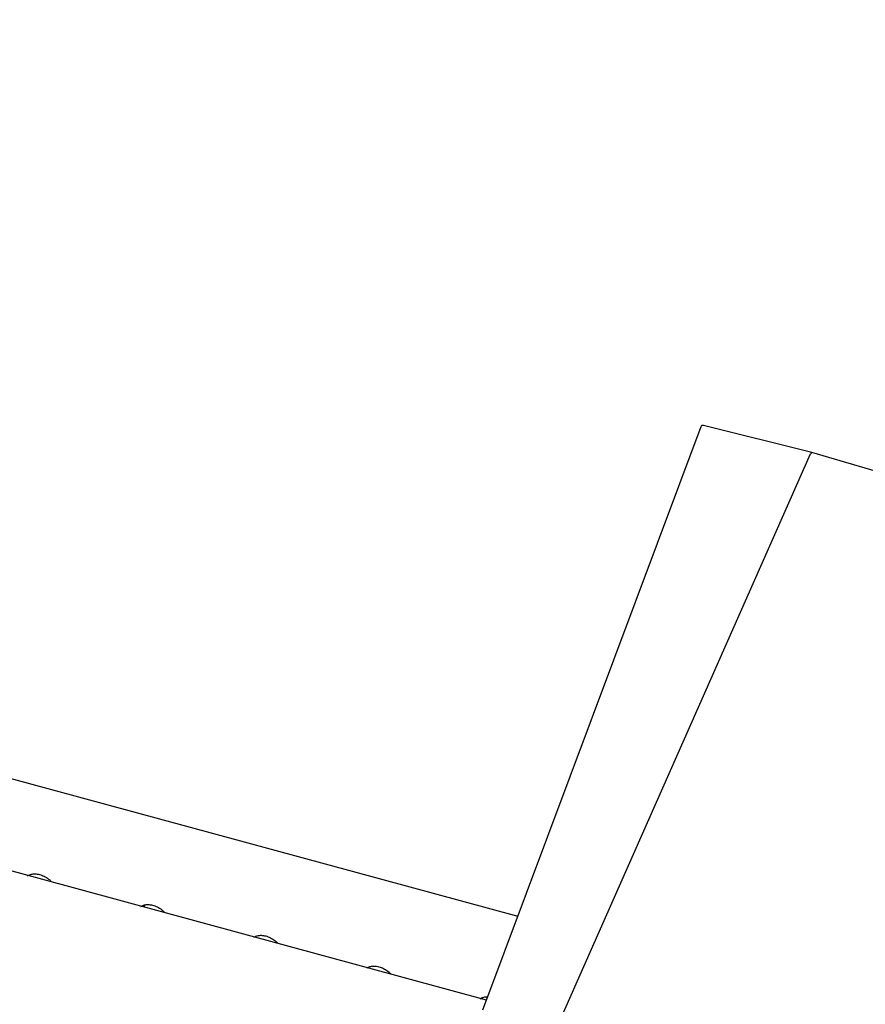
# Model space of a CAD drawing. Header units: inches. Extents: x 36 to 211, y 21 to 146.
# Tile 50 of 52: x 176 to 181, y 126 to 132. Entities that reach past the tile are written whole.
import ezdxf

# ---------------------------------------------------------------- set-up
doc = ezdxf.new("R2010")
doc.units = ezdxf.units.IN
doc.header["$LTSCALE"] = 16
doc.header["$MEASUREMENT"] = 0

msp = doc.modelspace()

# ---------------------------------------------------------------- linework, layer by layer
at = {"color": 7, "linetype": 'Continuous', "lineweight": 25}
for p, q in [((159.5526, 132.1288), (179.1716, 126.7968)), ((178.985, 126.2979), (158.1933, 131.9486)), ((180.26, 129.7075), (178.962, 126.2365)), ((180.9197, 129.554), (180.2757, 129.7158)), ((179.3997, 126.1243), (180.9127, 129.547)), ((181.548, 129.3703), (180.9198, 129.554)), ((176.9373, 126.8584), (176.9373, 126.8544)), ((176.9492, 126.8621), (176.9492, 126.8512)), ((178.4114, 126.4538), (178.4114, 126.4583))]:
    msp.add_line(p, q, dxfattribs=at)
msp.add_arc((180.2725, 129.7028), 0.0133, 75.903, 159.49694, dxfattribs=at)
msp.add_ellipse((180.9163, 129.5412), major_axis=(0.0035, 0.0129), ratio=0.400003, start_param=6.275493, end_param=7.4906, dxfattribs=at)
for points, knots in [([(176.2564, 127.0365), (176.2589, 127.0381), (176.2668, 127.043), (176.2831, 127.0481), (176.307, 127.0491), (176.334, 127.0438), (176.3618, 127.0313), (176.3843, 127.0165), (176.3955, 127.0047), (176.3993, 127.0007)], [0, 0, 0, 0, 0.079914, 0.247494, 0.407836, 0.578909, 0.74715, 0.914576, 1, 1, 1, 1]), ([(176.9291, 126.8536), (176.9317, 126.8552), (176.9395, 126.8602), (176.9558, 126.8653), (176.9798, 126.8663), (177.0067, 126.8609), (177.0345, 126.8484), (177.0571, 126.8337), (177.0683, 126.8218), (177.072, 126.8178)], [0, 0, 0, 0, 0.0799144, 0.2474942, 0.4078362, 0.5789092, 0.7471497, 0.9145759, 1, 1, 1, 1]), ([(177.6019, 126.6708), (177.6044, 126.6724), (177.6123, 126.6773), (177.6286, 126.6825), (177.6525, 126.6835), (177.6795, 126.6781), (177.7073, 126.6656), (177.7298, 126.6508), (177.741, 126.639), (177.7448, 126.635)], [0, 0, 0, 0, 0.079914, 0.247494, 0.407836, 0.578909, 0.74715, 0.914576, 1, 1, 1, 1]), ([(178.2746, 126.4879), (178.2772, 126.4895), (178.285, 126.4945), (178.3013, 126.4996), (178.3253, 126.5006), (178.3522, 126.4952), (178.38, 126.4828), (178.4024, 126.4681), (178.4134, 126.4564), (178.4171, 126.4526)], [0, 0, 0, 0, 0.080182, 0.248322, 0.409201, 0.580846, 0.74965, 0.917636, 1, 1, 1, 1]), ([(178.9474, 126.3051), (178.9499, 126.3067), (178.9578, 126.3116), (178.9721, 126.3167), (178.9862, 126.3166), (178.992, 126.3166)], [0, 0, 0, 0, 0.21836, 0.676258, 1, 1, 1, 1])]:
    msp.add_open_spline(points, degree=3, knots=knots, dxfattribs=at)

doc.saveas('drawing.dxf')
